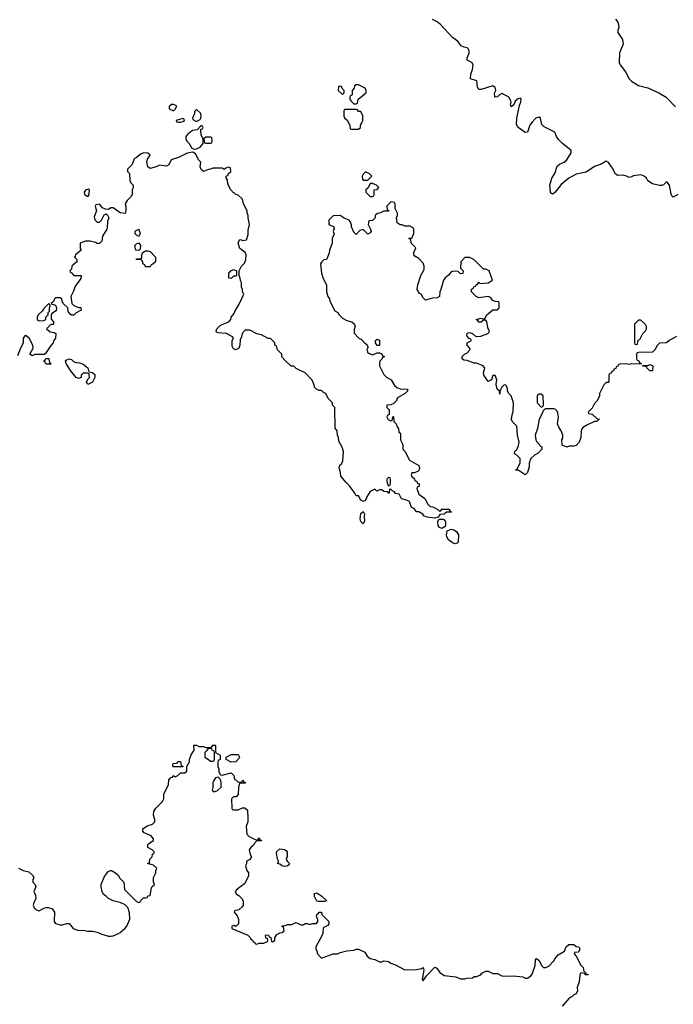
# Model space of a CAD drawing. Header units: inches. Extents: x 2494115 to 2685112, y 774173 to 915163.
# Tile 141 of 215: x 2598941 to 2604591, y 888395 to 896900. Entities that reach past the tile are written whole.
import ezdxf

# ---------------------------------------------------------------- set-up
doc = ezdxf.new("R2010")
doc.units = ezdxf.units.IN
doc.header["$MEASUREMENT"] = 0
for name, color, linetype in [('C5898', 7, 'Continuous'), ('C5899', 7, 'Continuous'), ('C6808', 7, 'Continuous'), ('C6809', 7, 'Continuous')]:
    doc.layers.add(name, color=color, linetype=linetype)

msp = doc.modelspace()

# ---------------------------------------------------------------- linework, layer by layer
at = {"layer": 'C5898', "color": 5, "elevation": 60}
msp.add_lwpolyline([(2598930, 889572), (2598970, 889551.3), (2599019.8, 889539.8), (2599052, 889510), (2599062, 889490), (2599054, 889470), (2599054, 889450), (2599074, 889430), (2599082, 889410), (2599062, 889370), (2599078.8, 889338.8), (2599081, 889310), (2599062.8, 889270), (2599058.8, 889250), (2599067.5, 889227.5), (2599084.7, 889210), (2599110, 889201), (2599150, 889226), (2599170, 889231), (2599191, 889231), (2599221, 889221), (2599241, 889190), (2599238, 889110), (2599250, 889092), (2599290, 889081), (2599310, 889081), (2599350, 889094), (2599370, 889092), (2599402, 889050), (2599450, 889031), (2599490, 889034.8), (2599530, 889026), (2599574.6, 889025.4), (2599610, 889018.8), (2599650, 889001), (2599710, 888984.7), (2599730, 888984.7), (2599750, 888986), (2599790, 889004.7), (2599810, 889016), (2599848.7, 889050), (2599868, 889070), (2599894, 889130), (2599890, 889186), (2599877.2, 889230), (2599852.7, 889252.7), (2599810, 889274), (2599750, 889289.3), (2599709.3, 889309.3), (2599690, 889328.7), (2599664.5, 889344.5), (2599653.2, 889370), (2599644, 889410), (2599644, 889430), (2599670, 889494), (2599702, 889538), (2599726, 889550), (2599734, 889550), (2599770, 889532), (2599791.1, 889511.1), (2599805.4, 889485.4), (2599842, 889450), (2599846.4, 889386.4), (2599950, 889282), (2599970, 889274), (2599982, 889278), (2599986, 889290), (2600000, 889304)], dxfattribs=at)
at = {"layer": 'C5899', "color": 5, "elevation": 60}
for points in [[(2600000, 895745.5), (2599990, 895742), (2599950.9, 895709.1), (2599930, 895698), (2599914, 895650), (2599874, 895610), (2599874, 895590), (2599891.1, 895571.1), (2599892, 895510), (2599902, 895490), (2599922, 895470), (2599922, 895450), (2599912.7, 895427.3), (2599912, 895390), (2599902, 895370), (2599870, 895338), (2599852, 895310), (2599858, 895290), (2599858, 895250), (2599852.7, 895227.3), (2599810, 895233.2), (2599750, 895274), (2599730, 895274), (2599710, 895262), (2599683.1, 895263.1), (2599656.4, 895276.4), (2599630, 895306), (2599598, 895302), (2599594, 895290), (2599604.7, 895250), (2599583.5, 895196.5), (2599590, 895172), (2599610, 895152), (2599630, 895152), (2599648, 895170), (2599670, 895214), (2599690, 895222), (2599696.9, 895216.9), (2599711.3, 895190), (2599699.6, 895160.4), (2599698, 895102), (2599694, 895090), (2599658, 895030), (2599651.6, 894988.4), (2599630, 894966), (2599610, 894966), (2599596.4, 894976.4), (2599550, 894988), (2599510, 894988), (2599464.7, 894970), (2599464.7, 894924.7), (2599474, 894910), (2599424.7, 894870), (2599422, 894858), (2599414, 894850), (2599434, 894830), (2599434, 894810), (2599399.6, 894780.4), (2599392, 894770), (2599390, 894746), (2599374, 894730), (2599378, 894718), (2599390, 894714), (2599410, 894692), (2599471.6, 894691.6), (2599470, 894666), (2599421, 894599), (2599405.4, 894554.6), (2599382, 894510), (2599391.3, 894450), (2599410, 894431.3), (2599430, 894422), (2599450, 894414), (2599470, 894414), (2599472, 894390), (2599430, 894368), (2599410, 894348), (2599390, 894348), (2599376.4, 894356.4), (2599360.4, 894380.4), (2599358, 894410), (2599318, 894450), (2599308.4, 894468.4), (2599306, 894490), (2599290, 894498), (2599250, 894498), (2599242, 894490), (2599232.7, 894467.3), (2599214, 894450), (2599222, 894442), (2599250, 894434), (2599258, 894410), (2599256, 894384), (2599218, 894362), (2599212.7, 894347.3), (2599212.7, 894312.7), (2599234, 894290), (2599234, 894270), (2599230, 894266), (2599210, 894266), (2599174, 894230), (2599203.6, 894203.6), (2599239.6, 894199.6), (2599254, 894190), (2599252, 894150), (2599232.7, 894127.3), (2599231.6, 894108.4), (2599210, 894086), (2599163.6, 894016.4), (2599152.7, 894007.3), (2599071.6, 894008.4), (2599050, 893998), (2599028, 894010), (2599056.4, 894063.6), (2599055.3, 894090), (2599022, 894150), (2598998, 894170), (2598990, 894174), (2598984.7, 894170), (2598971.3, 894150), (2598971.3, 894110), (2598966.4, 894093.6), (2598950, 894068), (2598922, 893998)], [(2600000, 894816), (2599990, 894826), (2599948.7, 894830), (2599950, 894834), (2599990, 894834), (2599996.4, 894843.6), (2599998, 894870), (2600000, 894875)]]:
    msp.add_lwpolyline(points, dxfattribs=at)
for points in [[(2599535.3, 895435.3), (2599510, 895428), (2599498, 895410), (2599502, 895390), (2599530, 895374), (2599538, 895382), (2599546, 895426), (2599546, 895430)], [(2599970, 895028), (2599950, 895038), (2599938, 895050), (2599938, 895070), (2599943.1, 895076.9), (2599970, 895091.3), (2599982, 895050)], [(2599970, 894908), (2599946, 894910), (2599935.3, 894950), (2599950, 894964.7), (2599970, 894972), (2599984.7, 894950), (2599982, 894918)], [(2599190, 894446), (2599150, 894406), (2599136.9, 894383.1), (2599102, 894350), (2599092, 894330), (2599092, 894310), (2599110, 894298), (2599150, 894302), (2599166, 894310), (2599168.4, 894331.6), (2599186, 894350), (2599186, 894370), (2599198, 894382), (2599198, 894410), (2599206, 894430), (2599202, 894442)], [(2599170, 893926), (2599162, 893942), (2599146, 893950), (2599162, 893958), (2599167.3, 893972.7), (2599190, 893974), (2599194, 893970), (2599198, 893938), (2599211.6, 893931.6), (2599210, 893926)], [(2599530, 893749), (2599518, 893770), (2599530, 893794), (2599546, 893810), (2599542, 893842), (2599527.3, 893847.3), (2599490, 893848), (2599472, 893830), (2599471.3, 893808.7), (2599450, 893802), (2599429.5, 893809.5), (2599379, 893870), (2599342, 893930), (2599338, 893950), (2599342, 893958), (2599370, 893971), (2599390, 893964.7), (2599407.3, 893947.3), (2599430, 893938), (2599456.9, 893936.9), (2599490, 893924.7), (2599530, 893892), (2599538, 893858), (2599570, 893852), (2599590, 893834), (2599592, 893810), (2599571.3, 893770)]]:
    msp.add_lwpolyline(points, close=True, dxfattribs=at)
at = {"layer": 'C6808', "color": 5, "elevation": 60}
for points in [[(2600000, 889304), (2600010, 889314), (2600030, 889314), (2600042, 889318), (2600048.4, 889331.6), (2600070, 889334), (2600080.4, 889399.6), (2600087.3, 889412.7), (2600106, 889430), (2600098, 889450), (2600098, 889490), (2600118, 889530), (2600118, 889550), (2600126, 889570), (2600096.4, 889596.4), (2600046, 889610), (2600062, 889618), (2600066, 889650), (2600086, 889670), (2600088.4, 889691.6), (2600102, 889698), (2600106, 889710), (2600086, 889730), (2600048, 889750), (2600050, 889774), (2600056.4, 889783.6), (2600098, 889810), (2600096.4, 889823.6), (2600078, 889850), (2600016.4, 889876.4), (2600006, 889890), (2600006, 889910), (2600042, 889938), (2600090, 889952), (2600108, 889970), (2600108, 889990), (2600105.5, 890000)], [(2600912.8, 890000), (2600914, 889970), (2600898, 889930), (2600903.6, 889863.6), (2600923.6, 889843.6), (2600970, 889822), (2600990, 889814), (2601002, 889818), (2601010, 889832), (2601018, 889818), (2601032, 889810), (2601030, 889806), (2600990, 889806), (2600970, 889786), (2600962, 889770), (2600938, 889750), (2600926, 889730), (2600932, 889690), (2600944.7, 889670), (2600930, 889646), (2600902, 889630), (2600902, 889610), (2600892, 889590), (2600904.7, 889550), (2600918, 889530), (2600919.6, 889500.4), (2600883.6, 889436.4), (2600822, 889390), (2600804.7, 889370), (2600812, 889350), (2600836, 889336), (2600862, 889310), (2600872, 889290), (2600872, 889250), (2600863.6, 889236.4), (2600834, 889210), (2600798, 889202), (2600794, 889190), (2600819.8, 889159.8), (2600831.6, 889131.6), (2600832, 889090), (2600810, 889066), (2600795.3, 889075.3), (2600774, 889070), (2600774, 889050), (2600912, 888992), (2600932.7, 888972.7), (2600938, 888958), (2600954, 888950), (2600958, 888938), (2600974, 888930), (2600978, 888918), (2600990, 888914), (2601010, 888922), (2601050, 888922), (2601082, 888938), (2601086, 888950), (2601082, 888962), (2601070, 888966), (2601067.3, 888972.7), (2601066, 888990), (2601070, 888994), (2601091.6, 888991.6), (2601098, 888978), (2601112.7, 888972.7), (2601118, 888938), (2601130, 888934), (2601146, 888950), (2601146, 888970), (2601163.1, 888996.9), (2601188.4, 889011.6), (2601210, 889014), (2601226, 889030), (2601222, 889062), (2601207.3, 889067.3), (2601210, 889074), (2601230, 889074), (2601256.4, 889083.6), (2601294.6, 889085.4), (2601330, 889102), (2601370, 889082), (2601390, 889082), (2601410, 889094), (2601430, 889094), (2601450, 889084.7), (2601471.6, 889091.6), (2601507.3, 889092.7), (2601518, 889110), (2601518, 889130), (2601508, 889150), (2601508.4, 889171.6), (2601522, 889178), (2601528.4, 889191.6), (2601550, 889192), (2601554, 889170), (2601612, 889110), (2601612, 889090), (2601603.6, 889076.4), (2601564.7, 889055.3), (2601561, 889010), (2601554, 888986), (2601502, 888890), (2601502, 888870), (2601512, 888850), (2601512.7, 888832.7), (2601550, 888794), (2601650, 888832), (2601690, 888832), (2601710, 888842), (2601770, 888858), (2601830, 888862), (2601850, 888872), (2601870, 888871.3), (2601924.7, 888844.7), (2601944.7, 888810), (2601970, 888791.3), (2602010, 888781), (2602050, 888762.8), (2602070, 888762.8), (2602090, 888771.3), (2602130, 888766), (2602150, 888751), (2602190, 888736), (2602270, 888691.3), (2602370, 888694.8), (2602415.3, 888704.7), (2602430, 888712), (2602434.8, 888690), (2602421, 888610), (2602430, 888598), (2602458.6, 888641.4), (2602530, 888716), (2602546.4, 888706.4), (2602572, 888670), (2602610, 888644.7), (2602710, 888632), (2602750, 888614), (2602790, 888614), (2602810, 888622), (2602856.4, 888623.6), (2602870, 888634), (2602890, 888634), (2602926, 888650), (2602936.4, 888663.6), (2602970, 888682), (2602990, 888682), (2603030, 888662), (2603070, 888662), (2603110, 888642), (2603170, 888638), (2603210, 888642), (2603290, 888632), (2603310, 888622), (2603330, 888622), (2603360.4, 888639.6), (2603370, 888654), (2603395.3, 888730), (2603400.4, 888779.6), (2603408.4, 888791.6), (2603430, 888772), (2603452, 888730), (2603470, 888712), (2603490, 888712), (2603514.6, 888725.4), (2603558, 888770), (2603569.1, 888790.9), (2603596.4, 888823.6), (2603650, 888854), (2603666, 888890), (2603688.4, 888911.6), (2603731.6, 888911.6), (2603750, 888894), (2603774, 888890), (2603779.6, 888879.6), (2603782, 888870), (2603770, 888846), (2603738, 888842), (2603734, 888830), (2603752, 888812), (2603791.6, 888731.6), (2603812.7, 888712.7), (2603818, 888678), (2603830, 888674), (2603838, 888658), (2603854, 888650), (2603828.4, 888648.4), (2603822, 888662), (2603790, 888666), (2603782, 888650), (2603778, 888590), (2603759.6, 888540.4), (2603762, 888510), (2603750, 888486), (2603730, 888478), (2603716.9, 888463.1), (2603694, 888450), (2603630, 888378)]]:
    msp.add_lwpolyline(points, dxfattribs=at)
for points in [[(2601230, 889584), (2601206, 889590), (2601190, 889606), (2601168, 889610), (2601178, 889622), (2601178, 889630), (2601168.7, 889648.7), (2601160.2, 889699.8), (2601164, 889716), (2601190, 889738), (2601230, 889732), (2601244.7, 889724.7), (2601254, 889710), (2601252.7, 889672.7), (2601245.4, 889645.4), (2601252, 889630), (2601272, 889610), (2601263.6, 889596.4), (2601250, 889588.7)], [(2601522, 889282), (2601510, 889286), (2601490, 889326), (2601489, 889351), (2601510, 889358), (2601554, 889330), (2601592.7, 889292.7), (2601590, 889286), (2601578, 889282)]]:
    msp.add_lwpolyline(points, close=True, dxfattribs=at)
at = {"layer": 'C6809', "color": 5}
for points, elevation in [([(2604630.5, 895389.5), (2604590, 895368.7), (2604579, 895379), (2604572.9, 895392.9), (2604558, 895470), (2604538, 895498), (2604530, 895498), (2604505.4, 895474.6), (2604490, 895468.7), (2604470, 895468.7), (2604410, 895482), (2604369.3, 895509.3), (2604358, 895530), (2604338, 895550), (2604310, 895559), (2604247.3, 895552.7), (2604230, 895542), (2604210, 895538), (2604186, 895550), (2604156.5, 895556.5), (2604110, 895555.3), (2604088.7, 895570), (2604070, 895608), (2604030, 895666), (2604010, 895678), (2603966.4, 895653.6), (2603910, 895632.7), (2603837.1, 895582.9), (2603750, 895564.7), (2603689.1, 895530.9), (2603622, 895478), (2603570, 895409.2), (2603550, 895394), (2603539, 895399), (2603529.2, 895410), (2603522.9, 895470), (2603540.7, 895530), (2603568, 895572), (2603586.2, 895633.8), (2603607.3, 895652.7), (2603648.7, 895670), (2603670, 895691), (2603709, 895750), (2603709, 895770), (2603634, 895830), (2603602, 895862), (2603582, 895890), (2603566, 895930), (2603473.6, 895973.6), (2603454.6, 895994.6), (2603442, 896050), (2603430, 896059), (2603402, 896050), (2603370, 896015.3), (2603350, 895988), (2603330, 895928), (2603310, 895925.2), (2603248.7, 895970), (2603236, 895996), (2603237.7, 896050), (2603260.1, 896159.9), (2603273, 896190), (2603274.5, 896214.5), (2603270, 896222), (2603250, 896217.2), (2603224.5, 896195.5), (2603213.7, 896166.3), (2603190, 896148), (2603184, 896170), (2603188.7, 896190), (2603182, 896210), (2603168.7, 896230), (2603150, 896244), (2603110, 896264), (2603087.3, 896252.7), (2603070, 896235.3), (2603048.7, 896230), (2603046, 896266), (2603057.2, 896290), (2603050, 896314), (2603030, 896329.2), (2602930, 896298), (2602910, 896297.2), (2602897.5, 896317.5), (2602892.1, 896372.1), (2602838, 896390), (2602840.9, 896430), (2602855.1, 896470), (2602861.2, 896510), (2602848.7, 896530), (2602808.7, 896550), (2602808.7, 896570), (2602825.2, 896610), (2602825.2, 896630), (2602819, 896650), (2602810, 896657.2), (2602782.7, 896662.7), (2602756, 896676), (2602730, 896708.7), (2602709.3, 896729.3), (2602684.1, 896744.1), (2602578, 896858), (2602550, 896881.2), (2602510, 896902)], 40), ([(2604090, 896904.7), (2604110, 896878), (2604114.8, 896870), (2604118.8, 896830), (2604111, 896810), (2604111.3, 896790), (2604151, 896730), (2604158, 896690), (2604125.4, 896614.6), (2604124, 896530), (2604130.8, 896510), (2604178.8, 896450), (2604210.6, 896390.6), (2604230.5, 896370.5), (2604290, 896330.7), (2604370, 896313), (2604466, 896270), (2604530, 896230.6), (2604608.5, 896148.5)], 40), ([(2604616.9, 894163.1), (2604554, 894130), (2604531.6, 894108.4), (2604470, 894106), (2604450, 894086), (2604430.9, 894049.1), (2604410, 894028), (2604290, 894026), (2604278, 894022), (2604274, 894010), (2604274, 893970), (2604278, 893958), (2604292.7, 893952.7), (2604298, 893938), (2604314, 893930), (2604314, 893926), (2604230, 893928), (2604210, 893922), (2604190, 893928), (2604130, 893926), (2604118, 893922), (2604114, 893910), (2604098, 893902), (2604092.7, 893887.3), (2604078, 893882), (2604072.7, 893867.3), (2604058, 893862), (2604052.7, 893847.3), (2604038, 893842), (2604034, 893830), (2604034, 893770), (2604030, 893766), (2604010, 893766), (2603990, 893746), (2603952, 893670), (2603951.6, 893648.4), (2603930, 893606), (2603910, 893586), (2603890, 893546), (2603854, 893510), (2603858, 893498), (2603890, 893494), (2603930, 893454), (2603954, 893450), (2603938, 893442), (2603931.6, 893428.4), (2603910, 893428), (2603842, 893398), (2603805.4, 893374.6), (2603794, 893350), (2603792, 893290), (2603778, 893250), (2603750, 893222), (2603730, 893215.3), (2603690, 893215.3), (2603670, 893209), (2603630, 893226), (2603628, 893270), (2603634.6, 893285.4), (2603635.3, 893310), (2603622, 893350), (2603600.2, 893380.2), (2603588.7, 893408.7), (2603599.3, 893470), (2603590, 893515.3), (2603570, 893535.3), (2603558, 893538), (2603482, 893538), (2603462, 893518), (2603462, 893510), (2603431, 893450), (2603418, 893370), (2603398, 893310), (2603402, 893270), (2603410, 893254), (2603434, 893230), (2603438, 893218), (2603454, 893210), (2603454, 893190), (2603423.6, 893156.4), (2603390, 893138), (2603358, 893110), (2603346, 893070), (2603343.6, 893036.4), (2603331.3, 892990), (2603308.9, 892968.9), (2603250, 893008), (2603226, 893010), (2603242, 893018), (2603268.4, 893071.6), (2603268, 893110), (2603238, 893138), (2603218, 893150), (2603222, 893170), (2603236, 893184), (2603249.2, 893210), (2603259.3, 893250), (2603244, 893310), (2603238, 893390), (2603203.1, 893423.1), (2603188, 893450), (2603196.4, 893463.6), (2603198, 893490), (2603207.3, 893512.7), (2603208.7, 893590), (2603188, 893650), (2603168, 893670), (2603158, 893690), (2603156.4, 893716.4), (2603142, 893742), (2603130, 893746), (2603110, 893726), (2603098, 893702), (2603091.6, 893688.4), (2603090, 893666), (2603088, 893690), (2603069.3, 893709.3), (2603059, 893750), (2603064, 893790), (2603050, 893828), (2603030, 893826), (2603018, 893790), (2602990, 893775.3), (2602954, 893830), (2602948.7, 893850), (2602962, 893890), (2602948, 893910), (2602890, 893933.2), (2602870, 893934), (2602810, 893955.3), (2602780.4, 893960.4), (2602766, 893970), (2602766, 893990), (2602786, 894010), (2602810, 894022), (2602835.3, 894050), (2602830, 894066), (2602808, 894090), (2602808, 894110), (2602846, 894130), (2602842, 894142), (2602827.3, 894147.3), (2602806, 894170), (2602808.9, 894191.1), (2602830, 894198), (2602854, 894190), (2602884.7, 894164.7), (2602926.4, 894166.4), (2602988, 894190), (2602999, 894201), (2603002, 894210), (2602989.2, 894229.2), (2602978, 894290), (2602970, 894306), (2602950, 894306), (2602931.1, 894288.9), (2602910, 894288.7), (2602902, 894302), (2602888, 894310), (2602930, 894322), (2602950, 894314), (2602962, 894318), (2602978, 894350), (2603030, 894394), (2603070, 894394), (2603086, 894410), (2603086, 894450), (2603082, 894462), (2603050, 894466), (2603030, 894475.3), (2603010, 894502), (2602990, 894508.7), (2602910, 894498), (2602886, 894510), (2602846, 894550), (2602847.3, 894572.7), (2602862, 894578), (2602867.3, 894592.7), (2602882, 894598), (2602886, 894610), (2602902, 894618), (2602910, 894634), (2602922, 894622), (2602990, 894626), (2603028, 894650), (2602998, 894730), (2602970, 894746), (2602950, 894746), (2602866, 894830), (2602830, 894846), (2602790, 894846), (2602754, 894810), (2602752.7, 894752.7), (2602774, 894730), (2602772.7, 894707.3), (2602750, 894706), (2602730, 894726), (2602690, 894728), (2602670, 894722), (2602646.4, 894693.6), (2602618, 894670), (2602604.7, 894650), (2602582, 894570), (2602572, 894550), (2602571.1, 894508.9), (2602550, 894498), (2602510, 894495.3), (2602450, 894478), (2602430, 894498), (2602410, 894528), (2602396.4, 894536.4), (2602378, 894570), (2602382, 894610), (2602408, 894690), (2602436.4, 894743.6), (2602438, 894770), (2602430, 894798), (2602390, 894838), (2602356.4, 894856.4), (2602348.4, 894868.4), (2602348, 894890), (2602366, 894930), (2602326, 894970), (2602322, 895002), (2602306, 895010), (2602310, 895014), (2602330, 895014), (2602336.4, 895023.6), (2602347.3, 895052.7), (2602347.3, 895087.3), (2602342, 895102), (2602316.4, 895116.4), (2602270, 895118), (2602247.3, 895127.3), (2602230, 895128), (2602204.7, 895144.7), (2602198, 895190), (2602208, 895210), (2602208, 895230), (2602186, 895270), (2602186, 895310), (2602182, 895322), (2602150, 895326), (2602114, 895290), (2602118, 895258), (2602132.7, 895252.7), (2602130, 895246), (2602090, 895246), (2602051.6, 895228.4), (2602032.7, 895227.3), (2602014, 895210), (2602014, 895190), (2601990, 895166), (2601958, 895162), (2601952, 895130), (2601974, 895090), (2601978, 895070), (2601970, 895058), (2601951.1, 895048.9), (2601910, 895088), (2601882, 895078), (2601850, 895046), (2601830, 895066), (2601809, 895110), (2601808.7, 895128.7), (2601798, 895158), (2601788.4, 895168.4), (2601744.7, 895184.7), (2601710, 895208), (2601650, 895206), (2601614, 895170), (2601614, 895130), (2601652.7, 895112.7), (2601658, 895098), (2601651.3, 895070), (2601658, 895050), (2601642, 895010), (2601642, 894970), (2601618, 894910), (2601616.9, 894883.1), (2601592, 894830), (2601570, 894826), (2601550, 894806), (2601542, 894790), (2601551.3, 894710), (2601563.6, 894663.6), (2601592, 894610), (2601594, 894550), (2601604.7, 894510), (2601618, 894490), (2601622, 894470), (2601665.4, 894385.4), (2601690, 894372), (2601702, 894350), (2601730, 894322), (2601770, 894302), (2601811.3, 894291.3), (2601834, 894270), (2601842, 894250), (2601832.7, 894227.3), (2601832.7, 894192.7), (2601874, 894150), (2601896.9, 894136.9), (2601925.4, 894105.4), (2601938, 894098), (2601952, 894072), (2601942, 894050), (2601950, 894022), (2601990, 894006), (2602030, 894022), (2602050, 894022), (2602070, 894014), (2602078, 893998), (2602094, 893990), (2602078, 893982), (2602072.7, 893967.3), (2602054, 893950), (2602052, 893930), (2602052, 893910), (2602090, 893834), (2602111.6, 893811.6), (2602152, 893790), (2602179.6, 893739.6), (2602202, 893722), (2602230, 893712), (2602294, 893710), (2602294, 893690), (2602274, 893670), (2602205.4, 893634.6), (2602195.3, 893604.7), (2602175.3, 893584.7), (2602150, 893574), (2602114, 893570), (2602114, 893550), (2602134, 893530), (2602134, 893490), (2602118, 893482), (2602114, 893470), (2602125.4, 893445.4), (2602150, 893434), (2602162, 893438), (2602166, 893470), (2602172.7, 893472.7), (2602174, 893430), (2602194, 893410), (2602203.6, 893383.6), (2602214, 893370), (2602218, 893338), (2602234, 893330), (2602234, 893270), (2602252, 893230), (2602254, 893190), (2602270, 893174), (2602310, 893094), (2602391.3, 893050), (2602396, 893024), (2602390, 893006), (2602382, 892998), (2602350, 892986), (2602330, 892986), (2602324.7, 892970), (2602330, 892954), (2602352.7, 892932.7), (2602358, 892918), (2602372.7, 892912.7), (2602378, 892898), (2602394, 892890), (2602394, 892870), (2602378, 892862), (2602374, 892850), (2602390, 892802), (2602443.6, 892763.6), (2602470, 892714), (2602490, 892694), (2602511.3, 892691.3), (2602554, 892670), (2602570, 892654), (2602582, 892658), (2602590, 892672), (2602650, 892672), (2602658, 892658), (2602674, 892650), (2602670, 892646), (2602630, 892646), (2602610, 892628), (2602572.7, 892627.3), (2602558, 892602), (2602530, 892595.3), (2602462, 892602), (2602435.3, 892615.3), (2602426, 892630), (2602390, 892648), (2602370, 892648), (2602350, 892678), (2602327.3, 892687.3), (2602310, 892738), (2602286, 892750), (2602242, 892762), (2602222, 892802), (2602190, 892806), (2602182, 892822), (2602167.3, 892827.3), (2602150, 892846), (2602138, 892842), (2602134, 892810), (2602130, 892808), (2602122, 892822), (2602090, 892826), (2602070, 892838), (2602050, 892838), (2602028.4, 892828.4), (2602010, 892846), (2601970, 892826), (2601942, 892778), (2601930, 892748), (2601910, 892738), (2601888.7, 892748.7), (2601870, 892786), (2601850, 892786), (2601838, 892810), (2601792.7, 892872.7), (2601762, 892902), (2601718, 892958), (2601715.3, 892990), (2601702, 893030), (2601708.7, 893051.3), (2601720.4, 893059.6), (2601734, 893086), (2601741.2, 893170), (2601729.1, 893209.1), (2601700.4, 893260.4), (2601698, 893290), (2601687.3, 893312.7), (2601686, 893350), (2601667.3, 893372.7), (2601666, 893550), (2601646, 893570), (2601646, 893590), (2601607.3, 893627.3), (2601590, 893666), (2601563.1, 893683.1), (2601550, 893698), (2601530, 893698), (2601506, 893710), (2601490, 893726), (2601487.3, 893747.3), (2601470, 893786), (2601408.4, 893848.4), (2601330, 893886), (2601310, 893906), (2601288.4, 893908.4), (2601236.4, 893956.4), (2601208.4, 893988.4), (2601206, 894010), (2601168.4, 894048.4), (2601162, 894082), (2601146, 894090), (2601146, 894110), (2601110, 894146), (2601090, 894146), (2601030, 894178), (2600990, 894188), (2600930, 894218), (2600890, 894218), (2600864.7, 894190), (2600859.6, 894160.4), (2600846, 894134), (2600842.8, 894090), (2600836, 894064), (2600810, 894048), (2600790, 894058), (2600779, 894079), (2600779, 894130), (2600788, 894150), (2600780.4, 894160.4), (2600728, 894190), (2600656.4, 894196.4), (2600642, 894202), (2600638, 894210), (2600644, 894230), (2600678, 894262), (2600748, 894290), (2600766, 894310), (2600768.4, 894331.6), (2600796.4, 894363.6), (2600800.4, 894379.6), (2600842, 894450), (2600878, 894530), (2600868.4, 894548.4), (2600868, 894570), (2600858, 894590), (2600858, 894630), (2600848.4, 894648.4), (2600847.3, 894667.3), (2600838, 894690), (2600838, 894730), (2600858, 894770), (2600883.1, 894796.9), (2600894.6, 894825.4), (2600899, 894870), (2600889.1, 894889.1), (2600843.2, 894923.2), (2600829, 894971), (2600842, 894998), (2600850, 895002), (2600870, 894994), (2600902, 894998), (2600914.6, 895045.4), (2600916.4, 895083.6), (2600928, 895130), (2600915.3, 895190), (2600915.3, 895210), (2600908, 895230), (2600908, 895250), (2600875.3, 895310), (2600868, 895350), (2600830, 895386), (2600806, 895390), (2600802, 895402), (2600790, 895406), (2600766, 895430), (2600740.4, 895480.4), (2600738, 895518), (2600726, 895530), (2600726, 895550), (2600742, 895558), (2600747.3, 895572.7), (2600766, 895590), (2600762, 895622), (2600750, 895626), (2600723.6, 895616.4), (2600710, 895606), (2600690, 895618), (2600610, 895618), (2600591.6, 895608.4), (2600572.7, 895607.3), (2600530, 895588), (2600510, 895606), (2600502, 895630), (2600506, 895670), (2600490, 895686), (2600462, 895742), (2600436.4, 895756.4), (2600390, 895748), (2600314, 895710), (2600251.1, 895688.9), (2600230, 895648), (2600210, 895634), (2600150, 895644), (2600122, 895630), (2600070, 895614), (2600049, 895629), (2600039, 895670), (2600045.6, 895694.4), (2600068, 895730), (2600048.7, 895748.7), (2600010, 895749), (2600000, 895745.5)], 60), ([(2600000, 894875), (2600006, 894890), (2600030, 894904.7), (2600050, 894904.7), (2600070, 894898), (2600114, 894850), (2600114, 894810), (2600092.7, 894787.3), (2600078, 894782), (2600070, 894766), (2600030, 894766), (2600022, 894782), (2600006, 894790), (2600006, 894810), (2600000, 894816)], 60), ([(2600105.5, 890000), (2600098, 890030), (2600100.4, 890059.6), (2600118, 890090), (2600174.6, 890145.4), (2600188, 890170), (2600188, 890210), (2600227.3, 890292.7), (2600230, 890334), (2600247.3, 890352.7), (2600262, 890358), (2600268.4, 890371.6), (2600282, 890362), (2600290, 890362), (2600308.4, 890371.6), (2600330, 890394), (2600370, 890394), (2600386, 890410), (2600386, 890450), (2600408, 890490), (2600408, 890510), (2600422, 890550), (2600448, 890590), (2600446, 890634), (2600470, 890634), (2600490, 890622), (2600530, 890622), (2600550, 890614), (2600590, 890614), (2600602, 890618), (2600610, 890634), (2600630, 890634), (2600634, 890630), (2600634, 890570), (2600672.7, 890547.3), (2600674, 890510), (2600658, 890502), (2600654, 890490), (2600654, 890450), (2600662, 890430), (2600663.6, 890403.6), (2600678, 890378), (2600690, 890374), (2600770, 890394), (2600791.3, 890371.3), (2600798, 890338), (2600810, 890334), (2600830, 890314), (2600862, 890318), (2600870, 890334), (2600878, 890318), (2600894, 890310), (2600890, 890306), (2600850, 890306), (2600842, 890298), (2600832, 890270), (2600830, 890206), (2600811.6, 890188.4), (2600790, 890188), (2600772, 890170), (2600774, 890090), (2600778, 890078), (2600790, 890074), (2600830, 890074), (2600868, 890092), (2600888.4, 890091.6), (2600910, 890072), (2600912.8, 890000)], 60)]:
    msp.add_lwpolyline(points, dxfattribs=dict(at, elevation=elevation))
at = {"layer": 'C6809', "color": 5, "elevation": 60}
for points in [[(2601710, 896326), (2601698, 896322), (2601694, 896290), (2601730, 896254), (2601746, 896270), (2601746, 896290), (2601727.3, 896307.3), (2601722, 896322)], [(2601870, 896338), (2601850, 896338), (2601834, 896330), (2601831.6, 896308.4), (2601814, 896290), (2601814, 896250), (2601798, 896242), (2601794, 896230), (2601794, 896210), (2601810, 896194), (2601830, 896174), (2601850, 896174), (2601862, 896178), (2601867.3, 896212.7), (2601935.3, 896270), (2601935.3, 896290), (2601928.4, 896308.4)], [(2600270, 896168), (2600252.7, 896167.3), (2600234, 896150), (2600234, 896130), (2600270, 896112), (2600288, 896130), (2600298, 896150), (2600295.3, 896155.3)], [(2600470, 896126), (2600452, 896108), (2600451.1, 896088.9), (2600434, 896050), (2600438, 896038), (2600470, 896022), (2600500.4, 896039.6), (2600508, 896050), (2600508.7, 896070), (2600508, 896090)], [(2601850, 896126), (2601750, 896126), (2601742, 896110), (2601742, 896070), (2601750, 896054), (2601771.6, 896031.6), (2601794, 895990), (2601798, 895958), (2601810, 895954), (2601870, 895954), (2601886, 895970), (2601886, 895990), (2601896.4, 896003.6), (2601906, 896030), (2601906, 896070), (2601890, 896106), (2601870, 896106), (2601862, 896122)], [(2600350, 896046), (2600294, 896030), (2600298, 896018), (2600310, 896014), (2600330, 896014), (2600350, 896022), (2600366, 896030), (2600362, 896042)], [(2600510, 895986), (2600474, 895950), (2600436, 895944), (2600390.9, 895909.1), (2600378, 895890), (2600378, 895870), (2600384.7, 895850), (2600404.7, 895830), (2600430, 895792), (2600450, 895782), (2600470, 895784.7), (2600502, 895798), (2600528.4, 895831.6), (2600528.4, 895868.4), (2600510, 895906), (2600506, 895950), (2600506, 895954), (2600522, 895958), (2600526, 895970), (2600522, 895982)], [(2600590, 895886), (2600550, 895886), (2600534, 895870), (2600538, 895838), (2600550, 895834), (2600590, 895834), (2600602, 895838), (2600606, 895850), (2600602, 895882)], [(2601930, 895586), (2601910, 895566), (2601902, 895550), (2601903.6, 895523.6), (2601910, 895514), (2601950, 895514), (2601986, 895550), (2601966, 895570)], [(2601990, 895486), (2601970, 895486), (2601952, 895448), (2601934, 895430), (2601934, 895410), (2601970, 895374), (2601990, 895374), (2602002, 895378), (2602006, 895390), (2602006, 895430), (2602030, 895434), (2602046, 895450), (2602026, 895470), (2602010, 895478)], [(2600770, 894666), (2600748.4, 894668.4), (2600748, 894710), (2600766, 894730), (2600790, 894742), (2600814, 894730), (2600814, 894690), (2600810, 894686), (2600790, 894686)], [(2604310, 894306), (2604290, 894306), (2604254, 894270), (2604254, 894110), (2604258, 894098), (2604270, 894094), (2604282, 894098), (2604287.3, 894132.7), (2604302, 894138), (2604326, 894190), (2604350, 894214), (2604358, 894230), (2604358, 894250), (2604350, 894266)], [(2602030, 894086), (2602018, 894110), (2602018, 894130), (2602030, 894142), (2602051.6, 894131.6), (2602050, 894086)], [(2604410, 893868), (2604388.4, 893868.4), (2604366, 893890), (2604362, 893902), (2604328.4, 893908.4), (2604326, 893914), (2604370, 893914), (2604390, 893922), (2604414, 893910)], [(2603450, 893666), (2603430, 893666), (2603414, 893650), (2603414, 893590), (2603450, 893554), (2603462, 893558), (2603467.3, 893572.7), (2603466, 893650)], [(2602130, 892946), (2602114, 892930), (2602114, 892910), (2602122, 892882), (2602130, 892874), (2602142, 892878), (2602146, 892890), (2602146, 892930), (2602142, 892942)], [(2601910, 892546), (2601890, 892566), (2601884, 892590), (2601890, 892634), (2601910, 892652), (2601922, 892630), (2601918, 892610), (2601922, 892570)], [(2602590, 892505.2), (2602570, 892514), (2602559.3, 892530), (2602554, 892566), (2602560.2, 892579.8), (2602570, 892584.7), (2602604.7, 892584.7), (2602616, 892576), (2602621, 892561), (2602622.8, 892530), (2602618.5, 892521.5)], [(2602706, 892374), (2602681.6, 892381.6), (2602647.3, 892407.3), (2602631.8, 892431.8), (2602629.2, 892450), (2602636.5, 892483.5), (2602670, 892499.1), (2602693, 892493), (2602718, 892478), (2602734.8, 892450), (2602730, 892388), (2602722, 892378)], [(2600570, 890606), (2600556.9, 890583.1), (2600542, 890570), (2600542, 890530), (2600574, 890510), (2600590, 890494), (2600610, 890494), (2600622, 890498), (2600626, 890510), (2600626, 890570), (2600622, 890582), (2600606, 890590), (2600602, 890602)], [(2600770, 890486), (2600726, 890510), (2600726, 890530), (2600770, 890552), (2600830, 890552), (2600842, 890530), (2600839.6, 890520.4), (2600810, 890488)], [(2600270, 890446), (2600266, 890450), (2600266, 890470), (2600270, 890474), (2600302, 890478), (2600308, 890492), (2600331.6, 890491.6), (2600338, 890458), (2600352.7, 890452.7), (2600350, 890446)], [(2600658, 890358), (2600634, 890350), (2600616.9, 890323.1), (2600611.3, 890310), (2600611.3, 890268.7), (2600603.6, 890243.6), (2600612.7, 890232.7), (2600630, 890232), (2600650, 890242), (2600682, 890270), (2600682, 890310), (2600676.4, 890336.4)]]:
    msp.add_lwpolyline(points, close=True, dxfattribs=at)

doc.saveas('drawing.dxf')
